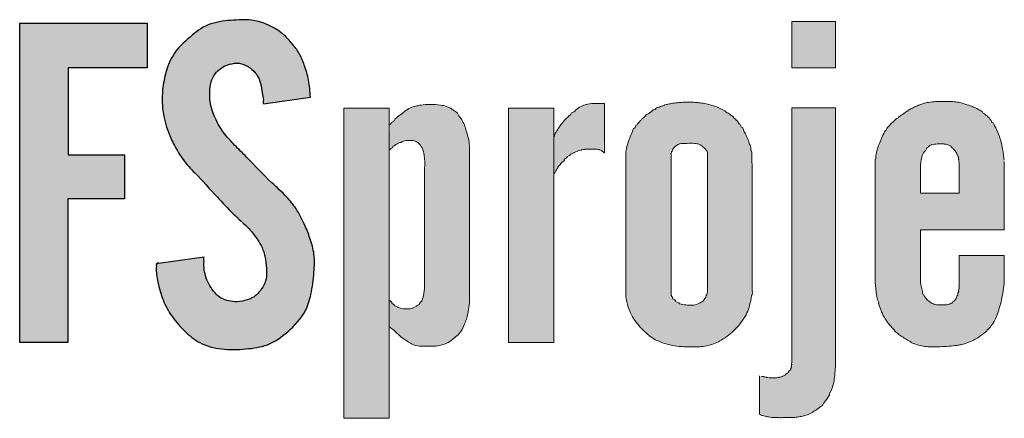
# Model space of a CAD drawing. Header units: centimetres. Extents: x 5703 to 19022, y -2164 to 612.
# Tile 7 of 48: x 6169 to 6237, y -600 to -573. Entities that reach past the tile are written whole.
import ezdxf

# ---------------------------------------------------------------- set-up
doc = ezdxf.new("R2010")
doc.units = ezdxf.units.CM
doc.header["$MEASUREMENT"] = 0

msp = doc.modelspace()

# ---------------------------------------------------------------- hatches: boundary and pattern name
at = {"linetype": 'Continuous', "lineweight": 25, "true_color": 0xdf0000}
for points in [[(6178.716, -589.453), (6178.721, -589.901), (6178.75, -590.187), (6178.809, -590.535), (6178.921, -591.051), (6179.024, -591.443), (6179.13, -591.771), (6179.235, -592.04), (6179.355, -592.303), (6179.489, -592.56), (6179.637, -592.809), (6179.798, -593.051), (6179.97, -593.285), (6180.189, -593.553), (6180.422, -593.811), (6180.667, -594.058), (6180.923, -594.296), (6181.146, -594.482), (6181.379, -594.655), (6181.573, -594.779), (6181.776, -594.89), (6181.986, -594.987), (6182.258, -595.088), (6182.538, -595.169), (6182.823, -595.232), (6183.169, -595.285), (6183.515, -595.316), (6183.919, -595.329), (6184.324, -595.321), (6184.846, -595.287), (6185.311, -595.238), (6185.656, -595.184), (6185.939, -595.122), (6186.215, -595.04), (6186.429, -594.958), (6186.637, -594.862), (6186.89, -594.723), (6187.134, -594.566), (6187.37, -594.394), (6187.645, -594.172), (6187.91, -593.939), (6188.122, -593.735), (6188.324, -593.524), (6188.512, -593.302), (6188.652, -593.118), (6188.78, -592.926), (6188.895, -592.727), (6188.997, -592.521), (6189.105, -592.253), (6189.196, -591.977), (6189.284, -591.639), (6189.366, -591.242), (6189.436, -590.785), (6189.493, -590.267), (6189.535, -589.688), (6189.543, -589.34), (6189.534, -589.051), (6189.505, -588.764), (6189.455, -588.48), (6189.386, -588.198), (6189.285, -587.865), (6189.131, -587.428), (6188.958, -586.999), (6188.768, -586.577), (6188.585, -586.215), (6188.413, -585.913), (6188.257, -585.669), (6188.09, -585.433), (6187.911, -585.205), (6187.722, -584.986), (6187.524, -584.776), (6187.234, -584.493), (6186.555, -583.864), (6186.142, -583.458), (6185.498, -582.794), (6184.855, -582.129), (6184.04, -581.308), (6183.762, -581.012), (6183.534, -580.75), (6183.355, -580.524), (6183.189, -580.288), (6183.036, -580.043), (6182.896, -579.789), (6182.744, -579.475), (6182.609, -579.151), (6182.515, -578.875), (6182.455, -578.651), (6182.412, -578.424), (6182.388, -578.194), (6182.383, -577.963), (6182.401, -577.557), (6182.426, -577.326), (6182.457, -577.156), (6182.502, -576.989), (6182.564, -576.826), (6182.642, -576.67), (6182.735, -576.522), (6182.843, -576.385), (6182.964, -576.259), (6183.098, -576.147), (6183.241, -576.048), (6183.393, -575.964), (6183.552, -575.894), (6183.718, -575.839), (6183.889, -575.797), (6184.063, -575.769), (6184.238, -575.757), (6184.412, -575.765), (6184.582, -575.796), (6184.745, -575.852), (6184.902, -575.928), (6185.052, -576.02), (6185.194, -576.124), (6185.328, -576.237), (6185.452, -576.36), (6185.562, -576.493), (6185.657, -576.638), (6185.736, -576.793), (6185.801, -576.955), (6185.852, -577.123), (6185.902, -577.349), (6185.993, -577.861), (6186.036, -578.088), (6186.054, -578.261), (6186.057, -578.547), (6189.272, -578.067), (6189.218, -577.456), (6189.167, -577.071), (6189.104, -576.744), (6189.021, -576.422), (6188.906, -576.049), (6188.753, -575.629), (6188.644, -575.373), (6188.544, -575.174), (6188.432, -574.984), (6188.273, -574.756), (6188.032, -574.449), (6187.78, -574.15), (6187.589, -573.948), (6187.427, -573.797), (6187.254, -573.658), (6187.072, -573.53), (6186.834, -573.384), (6186.54, -573.225), (6186.288, -573.108), (6186.029, -573.007), (6185.763, -572.923), (6185.491, -572.859), (6185.216, -572.816), (6184.938, -572.796), (6184.605, -572.796), (6183.883, -572.827), (6183.494, -572.859), (6183.16, -572.905), (6182.829, -572.971), (6182.56, -573.044), (6182.298, -573.136), (6182.096, -573.226), (6181.901, -573.33), (6181.667, -573.477), (6181.441, -573.64), (6181.179, -573.851), (6180.755, -574.22), (6180.51, -574.448), (6180.315, -574.646), (6180.168, -574.812), (6180.033, -574.987), (6179.909, -575.171), (6179.77, -575.412), (6179.647, -575.664), (6179.541, -575.923), (6179.432, -576.241), (6179.341, -576.563), (6179.258, -576.944), (6179.197, -577.328), (6179.156, -577.716), (6179.136, -578.106), (6179.14, -578.496), (6179.162, -578.829), (6179.204, -579.161), (6179.265, -579.489), (6179.345, -579.814), (6179.458, -580.187), (6179.59, -580.553), (6179.741, -580.912), (6179.908, -581.264), (6180.09, -581.609), (6180.259, -581.897), (6180.442, -582.176), (6180.606, -582.4), (6180.816, -582.659), (6181.074, -582.95), (6182.595, -584.573), (6183.498, -585.555), (6183.807, -585.875), (6184.087, -586.145), (6184.743, -586.748), (6184.979, -586.982), (6185.166, -587.188), (6185.342, -587.402), (6185.541, -587.67), (6185.729, -587.948), (6185.872, -588.186), (6185.97, -588.385), (6186.052, -588.592), (6186.117, -588.805), (6186.179, -589.078), (6186.232, -589.407), (6186.263, -589.739), (6186.275, -590.074), (6186.267, -590.299), (6186.248, -590.465), (6186.213, -590.627), (6186.158, -590.783), (6186.086, -590.933), (6186, -591.078), (6185.871, -591.263), (6185.765, -591.394), (6185.651, -591.517), (6185.527, -591.629), (6185.394, -591.728), (6185.251, -591.813), (6185.099, -591.883), (6184.941, -591.94), (6184.724, -591.999), (6184.504, -592.038), (6184.282, -592.058), (6184.06, -592.057), (6183.838, -592.035), (6183.62, -591.992), (6183.458, -591.946), (6183.301, -591.886), (6183.153, -591.81), (6183.061, -591.749), (6182.932, -591.643), (6182.814, -591.524), (6182.667, -591.355), (6182.531, -591.178), (6182.408, -590.994), (6182.296, -590.802), (6182.2, -590.601), (6182.14, -590.444), (6182.078, -590.228), (6182.024, -589.955), (6181.993, -589.692), (6181.986, -589.477), (6181.999, -589.24), (6182.009, -589.056)], [(6169.392, -594.846), (6172.688, -594.846), (6172.688, -585.031), (6176.559, -585.031), (6176.559, -582.031), (6172.716, -582.031), (6172.716, -576.087), (6178.102, -576.087), (6178.102, -573.03), (6169.392, -573.03)]]:
    msp.add_hatch(color=12, dxfattribs=at).paths.add_polyline_path(points)
at = {"linetype": 'Continuous', "lineweight": 20}
for points in [[(6225.158, -572.907), (6222.175, -572.907), (6222.175, -576.082), (6225.158, -576.082)], [(6194.651, -578.823), (6191.551, -578.823), (6191.551, -600.03), (6194.651, -600.03)], [(6194.716, -579.92), (6194.651, -581.708), (6194.851, -581.52), (6195.078, -581.334), (6195.171, -581.276), (6195.323, -581.211), (6195.613, -581.095), (6195.736, -581.064), (6195.919, -581.044), (6196.179, -581.04), (6196.324, -581.056), (6196.429, -581.086), (6196.53, -581.133), (6196.622, -581.194), (6196.705, -581.267), (6196.789, -581.364), (6196.859, -581.472), (6196.924, -581.604), (6196.979, -581.758), (6197.025, -581.954), (6197.063, -582.225), (6197.08, -582.516), (6197.076, -582.847), (6197.068, -582.976), (6197.065, -591.042), (6197.049, -591.327), (6197.017, -591.546), (6196.966, -591.746), (6196.9, -591.925), (6196.822, -592.082), (6196.76, -592.175), (6196.623, -592.306), (6196.515, -592.373), (6196.328, -592.459), (6196.135, -592.535), (6195.741, -592.55), (6195.599, -592.548), (6195.476, -592.524), (6195.31, -592.465), (6195.119, -592.381), (6195.026, -592.323), (6194.74, -592.027), (6194.651, -591.937), (6194.651, -593.738), (6194.76, -593.849), (6194.915, -593.976), (6195.053, -594.09), (6195.36, -594.382), (6195.516, -594.508), (6195.81, -594.711), (6196.149, -594.928), (6196.288, -595), (6196.413, -595.045), (6196.565, -595.076), (6196.768, -595.091), (6197.46, -595.095), (6197.75, -595.098), (6197.927, -595.081), (6198.145, -595.035), (6198.468, -594.939), (6198.634, -594.874), (6198.769, -594.799), (6198.915, -594.696), (6199.317, -594.371), (6199.428, -594.263), (6199.511, -594.16), (6199.595, -594.029), (6199.696, -593.828), (6199.869, -593.439), (6199.949, -593.207), (6200.023, -592.926), (6200.081, -592.619), (6200.141, -592.132), (6200.153, -592.021), (6200.143, -581.415), (6200.088, -581.021), (6200.03, -580.757), (6199.852, -580.156), (6199.767, -579.919), (6199.686, -579.749), (6199.599, -579.607), (6199.386, -579.322), (6199.266, -579.149), (6199.196, -579.073), (6199.113, -579.011), (6198.796, -578.808), (6198.664, -578.745), (6198.485, -578.686), (6198.28, -578.642), (6197.99, -578.606), (6197.636, -578.587), (6197.217, -578.587), (6196.946, -578.606), (6196.72, -578.644), (6196.27, -578.741), (6196.133, -578.791), (6195.986, -578.87), (6195.777, -579.012), (6195.325, -579.349), (6195.166, -579.485), (6195.02, -579.634), (6194.875, -579.784)], [(6205.917, -578.823), (6202.817, -578.823), (6202.817, -594.839), (6205.917, -594.839)], [(6205.941, -580.712), (6205.917, -583.357), (6206.046, -583.124), (6206.315, -582.695), (6206.395, -582.59), (6206.523, -582.454), (6206.792, -582.196), (6206.937, -582.078), (6207.069, -581.989), (6207.257, -581.888), (6207.512, -581.773), (6207.713, -581.703), (6207.882, -581.665), (6208.093, -581.641), (6208.439, -581.633), (6208.932, -581.646), (6209.036, -581.665), (6209.211, -581.761), (6209.313, -581.848), (6209.372, -578.517), (6209.032, -578.512), (6208.717, -578.504), (6208.48, -578.522), (6208.225, -578.563), (6208.012, -578.615), (6207.845, -578.675), (6207.687, -578.757), (6207.503, -578.876), (6207.298, -579.031), (6207.119, -579.188), (6206.706, -579.588), (6206.559, -579.748), (6206.413, -579.934), (6206.175, -580.277), (6206.053, -580.48)], [(6219.966, -599.734), (6220.063, -599.79), (6220.234, -599.856), (6220.393, -599.901), (6220.811, -599.965), (6221.344, -599.986), (6221.951, -599.985), (6222.227, -599.978), (6222.574, -599.943), (6222.883, -599.893), (6223.097, -599.84), (6223.271, -599.779), (6223.471, -599.685), (6223.695, -599.558), (6223.894, -599.425), (6224.054, -599.301), (6224.189, -599.177), (6224.338, -599.015), (6224.525, -598.785), (6224.64, -598.618), (6224.72, -598.474), (6224.832, -598.202), (6224.969, -597.841), (6225.035, -597.611), (6225.081, -597.376), (6225.111, -597.084), (6225.154, -596.571), (6225.158, -578.808), (6222.175, -578.808), (6222.172, -596.237), (6222.133, -596.57), (6222.106, -596.664), (6222.007, -596.81), (6221.865, -596.949), (6221.744, -597.049), (6221.629, -597.124), (6221.504, -597.184), (6221.354, -597.232), (6221.199, -597.26), (6221.023, -597.269), (6220.649, -597.27), (6220.512, -597.252), (6220.246, -597.181), (6220.11, -597.157), (6220.001, -597.123)]]:
    msp.add_hatch(color=152, dxfattribs=at).paths.add_polyline_path(points)
h = msp.add_hatch(color=152, dxfattribs=at)
h.paths.add_polyline_path([(6210.828, -591.505), (6210.859, -591.874), (6210.894, -592.098), (6210.943, -592.289), (6211.031, -592.528), (6211.218, -592.974), (6211.296, -593.124), (6211.404, -593.289), (6211.562, -593.491), (6211.858, -593.837), (6212.033, -594.021), (6212.241, -594.213), (6212.546, -594.468), (6212.685, -594.566), (6212.857, -594.663), (6213.117, -594.78), (6213.408, -594.891), (6213.707, -594.981), (6214.011, -595.05), (6214.347, -595.102), (6214.686, -595.131), (6215.196, -595.146), (6215.819, -595.142), (6216.074, -595.123), (6216.326, -595.084), (6216.602, -595.019), (6216.846, -594.941), (6217.054, -594.853), (6217.279, -594.733), (6217.57, -594.555), (6217.802, -594.393), (6218.002, -594.234), (6218.191, -594.063), (6218.389, -593.86), (6218.594, -593.625), (6218.768, -593.401), (6218.91, -593.189), (6219.037, -592.967), (6219.146, -592.736), (6219.235, -592.497), (6219.315, -592.225), (6219.388, -591.893), (6219.476, -591.362), (6219.473, -583.086), (6219.43, -581.764), (6219.404, -581.622), (6219.336, -581.405), (6219.167, -580.939), (6219.031, -580.639), (6218.852, -580.29), (6218.755, -580.132), (6218.464, -579.732), (6218.38, -579.641), (6218.065, -579.343), (6217.934, -579.243), (6217.573, -579.004), (6217.373, -578.896), (6217.109, -578.779), (6216.819, -578.672), (6216.502, -578.579), (6216.22, -578.517), (6215.833, -578.459), (6215.545, -578.433), (6215.03, -578.425), (6214.659, -578.435), (6214.227, -578.475), (6213.88, -578.526), (6213.619, -578.583), (6213.343, -578.669), (6213.074, -578.773), (6212.869, -578.871), (6212.727, -578.956), (6212.49, -579.121), (6212.264, -579.267), (6212.167, -579.343), (6211.964, -579.548), (6211.83, -579.676), (6211.554, -580.01), (6211.425, -580.197), (6211.298, -580.41), (6211.21, -580.595), (6210.96, -581.23), (6210.9, -581.427), (6210.861, -581.628), (6210.828, -581.937)])
h.paths.add_polyline_path([(6213.926, -591.602), (6213.927, -581.951), (6213.949, -581.838), (6213.984, -581.749), (6214.042, -581.65), (6214.135, -581.528), (6214.215, -581.446), (6214.306, -581.376), (6214.439, -581.3), (6214.529, -581.268), (6214.661, -581.249), (6215.273, -581.232), (6215.521, -581.237), (6215.692, -581.26), (6215.821, -581.296), (6215.925, -581.345), (6216.02, -581.409), (6216.181, -581.545), (6216.262, -581.626), (6216.383, -581.805), (6216.41, -581.921), (6216.407, -591.41), (6216.354, -591.589), (6216.265, -591.808), (6216.205, -591.916), (6216.077, -592.047), (6215.957, -592.12), (6215.772, -592.208), (6215.611, -592.264), (6215.475, -592.292), (6215.322, -592.301), (6214.995, -592.285), (6214.78, -592.257), (6214.615, -592.217), (6214.47, -592.163), (6214.334, -592.089), (6214.194, -591.99), (6214.039, -591.838), (6213.984, -591.746)], flags=0)
h = msp.add_hatch(color=152, dxfattribs=at)
h.paths.add_polyline_path([(6227.883, -582.31), (6227.885, -590.827), (6227.972, -591.579), (6228.025, -591.903), (6228.085, -592.148), (6228.167, -592.386), (6228.387, -592.924), (6228.481, -593.103), (6228.63, -593.337), (6228.807, -593.583), (6228.952, -593.758), (6229.127, -593.94), (6229.366, -594.165), (6229.54, -594.31), (6229.786, -594.488), (6230.248, -594.796), (6230.382, -594.865), (6230.667, -594.97), (6230.932, -595.052), (6231.155, -595.097), (6231.481, -595.136), (6231.783, -595.153), (6232.136, -595.148), (6232.867, -595.109), (6233.319, -595.064), (6233.669, -595.012), (6233.914, -594.954), (6234.178, -594.868), (6234.435, -594.762), (6234.683, -594.638), (6234.967, -594.472), (6235.177, -594.331), (6235.337, -594.207), (6235.467, -594.089), (6235.623, -593.924), (6235.818, -593.69), (6235.937, -593.527), (6236.028, -593.376), (6236.123, -593.17), (6236.302, -592.697), (6236.394, -592.409), (6236.48, -592.066), (6236.577, -591.571), (6236.653, -591.072), (6236.704, -590.646), (6236.704, -588.912), (6233.628, -588.912), (6233.625, -590.991), (6233.565, -591.407), (6233.524, -591.561), (6233.457, -591.729), (6233.384, -591.871), (6233.327, -591.953), (6233.242, -592.038), (6233.12, -592.142), (6233.035, -592.195), (6232.942, -592.232), (6232.825, -592.256), (6232.546, -592.283), (6232.206, -592.283), (6232.047, -592.263), (6231.892, -592.224), (6231.78, -592.179), (6231.696, -592.126), (6231.517, -591.998), (6231.398, -591.891), (6231.332, -591.816), (6231.22, -591.65), (6231.166, -591.543), (6231.112, -591.371), (6231.02, -591.023), (6230.986, -590.806), (6230.973, -590.687), (6230.973, -587.144), (6236.704, -587.144), (6236.702, -582.468), (6236.612, -581.789), (6236.531, -581.333), (6236.464, -581.063), (6236.365, -580.765), (6236.216, -580.384), (6236.112, -580.167), (6236.009, -579.992), (6235.716, -579.564), (6235.645, -579.479), (6235.549, -579.392), (6235.096, -579.01), (6234.974, -578.927), (6234.811, -578.839), (6234.572, -578.737), (6234.292, -578.643), (6233.69, -578.459), (6233.472, -578.414), (6233.215, -578.383), (6232.919, -578.372), (6232.29, -578.37), (6231.809, -578.399), (6231.516, -578.441), (6231.226, -578.503), (6231.014, -578.567), (6230.634, -578.715), (6230.384, -578.835), (6230.207, -578.936), (6229.553, -579.389), (6229.142, -579.734), (6228.968, -579.9), (6228.804, -580.077), (6228.654, -580.265), (6228.529, -580.449), (6228.411, -580.659), (6228.295, -580.911), (6228.107, -581.395), (6228.02, -581.658), (6227.95, -581.946)])
h.paths.add_polyline_path([(6233.628, -584.649), (6230.973, -584.649), (6230.976, -582.661), (6231.028, -582.339), (6231.078, -582.141), (6231.137, -581.988), (6231.196, -581.881), (6231.362, -581.649), (6231.466, -581.524), (6231.553, -581.439), (6231.708, -581.343), (6231.827, -581.315), (6232.111, -581.285), (6232.396, -581.277), (6232.64, -581.284), (6232.781, -581.306), (6232.898, -581.344), (6233.051, -581.443), (6233.184, -581.57), (6233.246, -581.65), (6233.353, -581.772), (6233.432, -581.892), (6233.498, -582.018), (6233.545, -582.153), (6233.628, -582.53)], flags=0)

# ---------------------------------------------------------------- linework, layer by layer
at = {"color": 152, "linetype": 'Continuous', "lineweight": 20}
for p, q in [((6197.068, -590.851), (6197.068, -582.976)), ((6202.817, -594.839), (6205.917, -594.839))]:
    msp.add_line(p, q, dxfattribs=at)
at = {"color": 12, "linetype": 'Continuous', "lineweight": 25, "true_color": 0xdf0000, "flags": 128}
msp.add_lwpolyline([(6169.392, -594.846), (6169.392, -573.03), (6178.102, -573.03), (6178.102, -576.087), (6172.716, -576.087), (6172.716, -582.031), (6176.559, -582.031), (6176.559, -585.031), (6172.688, -585.031), (6172.688, -594.846)], close=True, dxfattribs=at)
at = {"color": 152, "linetype": 'Continuous', "lineweight": 20, "flags": 128}
for points in [[(6222.175, -572.907), (6225.158, -572.907), (6225.158, -576.082), (6222.175, -576.082)], [(6191.551, -578.823), (6194.651, -578.823), (6194.651, -600.03), (6191.551, -600.03)], [(6202.817, -578.823), (6205.917, -578.823), (6205.917, -594.839), (6202.817, -594.839)]]:
    msp.add_lwpolyline(points, close=True, dxfattribs=at)
at = {"color": 12, "linetype": 'Continuous', "lineweight": 25, "true_color": 0xdf0000, "flags": 128}
for points in [[(6186.057, -578.547), (6189.262, -578.077)], [(6178.716, -589.453), (6182.005, -589.002)]]:
    msp.add_lwpolyline(points, dxfattribs=at)
at = {"color": 152, "linetype": 'Continuous', "lineweight": 20, "flags": 128}
for points in [[(6209.372, -578.517), (6209.372, -581.906)], [(6222.175, -596.218), (6222.175, -578.808), (6225.158, -578.808), (6225.158, -596.534)], [(6200.145, -581.436), (6200.153, -592.021)], [(6210.826, -581.958), (6210.826, -591.476)], [(6213.926, -582.104), (6213.926, -591.602)], [(6216.41, -591.395), (6216.41, -581.921)], [(6227.883, -582.31), (6227.883, -590.802)], [(6230.973, -587.144), (6236.704, -587.144), (6236.704, -582.486)], [(6230.973, -584.649), (6233.628, -584.649), (6233.628, -582.53)], [(6230.973, -584.649), (6230.973, -582.681)], [(6219.476, -591.362), (6219.476, -583.148)], [(6230.973, -590.687), (6230.973, -587.144)], [(6236.704, -590.646), (6236.704, -588.912), (6233.628, -588.912), (6233.628, -590.971)], [(6219.966, -599.734), (6219.966, -597.118)]]:
    msp.add_lwpolyline(points, dxfattribs=at)
at = {"color": 12, "linetype": 'Continuous', "lineweight": 25, "true_color": 0xdf0000}
for points, knots in [([(6189.272, -578.067), (6189.242, -577.68), (6189.212, -577.293), (6189.139, -576.915), (6189.072, -576.564), (6188.968, -576.22), (6188.848, -575.881), (6188.747, -575.601), (6188.636, -575.323), (6188.485, -575.069), (6188.355, -574.851), (6188.196, -574.651), (6188.034, -574.452), (6187.844, -574.219), (6187.648, -573.988), (6187.422, -573.793), (6187.233, -573.63), (6187.023, -573.491), (6186.806, -573.367), (6186.577, -573.237), (6186.341, -573.122), (6186.094, -573.031), (6185.77, -572.91), (6185.429, -572.829), (6185.085, -572.803), (6184.856, -572.786), (6184.625, -572.795), (6184.395, -572.803), (6184.138, -572.813), (6183.882, -572.823), (6183.624, -572.846), (6183.102, -572.894), (6182.572, -572.996), (6182.105, -573.221), (6181.661, -573.436), (6181.274, -573.763), (6180.897, -574.095), (6180.598, -574.358), (6180.305, -574.625), (6180.069, -574.938), (6179.791, -575.307), (6179.592, -575.741), (6179.449, -576.187), (6179.32, -576.586), (6179.237, -576.995), (6179.187, -577.409), (6179.121, -577.951), (6179.114, -578.502), (6179.187, -579.043), (6179.253, -579.532), (6179.385, -580.012), (6179.56, -580.473), (6179.678, -580.785), (6179.815, -581.089), (6179.969, -581.385), (6180.144, -581.721), (6180.34, -582.046), (6180.566, -582.348), (6180.809, -582.672), (6181.088, -582.968), (6181.367, -583.263), (6181.883, -583.811), (6182.399, -584.356), (6182.906, -584.91), (6183.259, -585.297), (6183.607, -585.688), (6183.985, -586.049), (6184.349, -586.397), (6184.74, -586.717), (6185.077, -587.088), (6185.284, -587.316), (6185.471, -587.563), (6185.644, -587.819), (6185.763, -587.995), (6185.875, -588.174), (6185.962, -588.365), (6186.076, -588.618), (6186.147, -588.891), (6186.195, -589.166), (6186.243, -589.438), (6186.268, -589.711), (6186.274, -589.989), (6186.278, -590.212), (6186.269, -590.439), (6186.206, -590.649), (6186.148, -590.842), (6186.044, -591.022), (6185.924, -591.19), (6185.78, -591.393), (6185.613, -591.58), (6185.411, -591.717), (6185.224, -591.844), (6185.007, -591.929), (6184.785, -591.985), (6184.557, -592.041), (6184.323, -592.068), (6184.09, -592.059), (6183.908, -592.051), (6183.726, -592.023), (6183.549, -591.973), (6183.399, -591.931), (6183.252, -591.874), (6183.122, -591.791), (6182.98, -591.7), (6182.859, -591.578), (6182.747, -591.45), (6182.615, -591.299), (6182.497, -591.14), (6182.394, -590.972), (6182.29, -590.804), (6182.201, -590.626), (6182.138, -590.437), (6182.075, -590.252), (6182.037, -590.057), (6182.012, -589.873), (6181.987, -589.685), (6181.977, -589.511), (6181.994, -589.292), (6182.002, -589.193), (6181.922, -589.002), (6182.005, -589.002)], [0, 0, 0, 0, 1, 1, 1, 2, 2, 2, 3, 3, 3, 4, 4, 4, 5, 5, 5, 6, 6, 6, 7, 7, 7, 8, 8, 8, 9, 9, 9, 10, 10, 10, 11, 11, 11, 12, 12, 12, 13, 13, 13, 14, 14, 14, 15, 15, 15, 16, 16, 16, 17, 17, 17, 18, 18, 18, 19, 19, 19, 20, 20, 20, 21, 21, 21, 22, 22, 22, 23, 23, 23, 24, 24, 24, 25, 25, 25, 26, 26, 26, 27, 27, 27, 28, 28, 28, 29, 29, 29, 30, 30, 30, 31, 31, 31, 32, 32, 32, 33, 33, 33, 34, 34, 34, 35, 35, 35, 36, 36, 36, 37, 37, 37, 38, 38, 38, 39, 39, 39, 40, 40, 40, 40]), ([(6178.852, -589.387), (6178.858, -589.387), (6178.676, -589.58), (6178.715, -589.58), (6178.767, -589.58), (6178.714, -589.678), (6178.714, -589.724), (6178.715, -590.045), (6178.776, -590.386), (6178.846, -590.719), (6178.934, -591.137), (6179.037, -591.542), (6179.19, -591.931), (6179.352, -592.341), (6179.571, -592.734), (6179.829, -593.095), (6180.08, -593.448), (6180.368, -593.77), (6180.681, -594.072), (6180.989, -594.37), (6181.321, -594.647), (6181.696, -594.848), (6182.151, -595.093), (6182.669, -595.226), (6183.186, -595.287), (6183.741, -595.352), (6184.294, -595.334), (6184.852, -595.287), (6185.358, -595.244), (6185.867, -595.176), (6186.332, -594.997), (6186.837, -594.803), (6187.29, -594.478), (6187.712, -594.115), (6188.197, -593.696), (6188.641, -593.227), (6188.926, -592.67), (6189.101, -592.325), (6189.216, -591.947), (6189.301, -591.566), (6189.412, -591.067), (6189.471, -590.564), (6189.511, -590.055), (6189.543, -589.638), (6189.563, -589.218), (6189.511, -588.807), (6189.464, -588.436), (6189.358, -588.072), (6189.235, -587.717), (6189.125, -587.397), (6189, -587.084), (6188.861, -586.777), (6188.696, -586.412), (6188.511, -586.055), (6188.291, -585.72), (6188.098, -585.426), (6187.878, -585.15), (6187.638, -584.894), (6187.32, -584.555), (6186.967, -584.252), (6186.629, -583.934), (6186.032, -583.372), (6185.481, -582.765), (6184.907, -582.181), (6184.635, -581.905), (6184.359, -581.635), (6184.088, -581.357), (6183.822, -581.083), (6183.561, -580.803), (6183.335, -580.497), (6183.084, -580.157), (6182.877, -579.785), (6182.708, -579.393), (6182.546, -579.019), (6182.418, -578.625), (6182.39, -578.223), (6182.379, -578.067), (6182.383, -577.91), (6182.39, -577.752), (6182.401, -577.512), (6182.42, -577.272), (6182.486, -577.042), (6182.543, -576.845), (6182.635, -576.656), (6182.758, -576.49), (6182.882, -576.323), (6183.038, -576.179), (6183.213, -576.066), (6183.425, -575.929), (6183.665, -575.839), (6183.916, -575.792), (6184.131, -575.751), (6184.354, -575.741), (6184.562, -575.792), (6184.771, -575.842), (6184.964, -575.953), (6185.14, -576.083), (6185.315, -576.213), (6185.474, -576.362), (6185.595, -576.539), (6185.721, -576.723), (6185.806, -576.938), (6185.861, -577.157), (6185.912, -577.361), (6185.936, -577.57), (6185.976, -577.775), (6186.008, -577.941), (6186.049, -578.105), (6186.055, -578.278), (6186.057, -578.355), (6185.986, -578.505), (6186.056, -578.505)], [0, 0, 0, 0, 1, 1, 1, 2, 2, 2, 3, 3, 3, 4, 4, 4, 5, 5, 5, 6, 6, 6, 7, 7, 7, 8, 8, 8, 9, 9, 9, 10, 10, 10, 11, 11, 11, 12, 12, 12, 13, 13, 13, 14, 14, 14, 15, 15, 15, 16, 16, 16, 17, 17, 17, 18, 18, 18, 19, 19, 19, 20, 20, 20, 21, 21, 21, 22, 22, 22, 23, 23, 23, 24, 24, 24, 25, 25, 25, 26, 26, 26, 27, 27, 27, 28, 28, 28, 29, 29, 29, 30, 30, 30, 31, 31, 31, 32, 32, 32, 33, 33, 33, 34, 34, 34, 35, 35, 35, 36, 36, 36, 37, 37, 37, 37])]:
    msp.add_open_spline(points, degree=3, knots=knots, dxfattribs=at)
at = {"color": 152, "linetype": 'Continuous', "lineweight": 20}
for points, knots in [([(6195.136, -579.513), (6195.249, -579.402), (6195.378, -579.306), (6195.506, -579.211), (6195.603, -579.138), (6195.701, -579.066), (6195.801, -578.995), (6195.929, -578.903), (6196.062, -578.812), (6196.209, -578.76), (6196.313, -578.724), (6196.424, -578.706), (6196.534, -578.684), (6196.634, -578.664), (6196.732, -578.64), (6196.832, -578.623), (6197.037, -578.588), (6197.247, -578.584), (6197.457, -578.585), (6197.694, -578.586), (6197.93, -578.594), (6198.164, -578.625), (6198.3, -578.643), (6198.435, -578.668), (6198.566, -578.71), (6198.647, -578.736), (6198.715, -578.81), (6198.8, -578.81), (6198.882, -578.81), (6198.925, -578.945), (6199.008, -578.945), (6199.079, -578.945), (6199.114, -579.064), (6199.184, -579.064), (6199.307, -579.064), (6199.34, -579.256), (6199.412, -579.359), (6199.48, -579.455), (6199.557, -579.543), (6199.621, -579.639), (6199.691, -579.745), (6199.745, -579.861), (6199.791, -579.979), (6199.842, -580.112), (6199.881, -580.249), (6199.922, -580.385), (6199.974, -580.558), (6200.029, -580.732), (6200.066, -580.909), (6200.101, -581.069), (6200.121, -581.233), (6200.141, -581.397)], [0, 0, 0, 0, 1, 1, 1, 2, 2, 2, 3, 3, 3, 4, 4, 4, 5, 5, 5, 6, 6, 6, 7, 7, 7, 8, 8, 8, 9, 9, 9, 10, 10, 10, 11, 11, 11, 12, 12, 12, 13, 13, 13, 14, 14, 14, 15, 15, 15, 16, 16, 16, 17, 17, 17, 17]), ([(6206.955, -579.345), (6207.065, -579.345), (6207.085, -579.119), (6207.195, -579.119), (6207.315, -579.119), (6207.38, -578.964), (6207.478, -578.893), (6207.601, -578.805), (6207.73, -578.723), (6207.868, -578.666), (6207.983, -578.618), (6208.105, -578.587), (6208.229, -578.562), (6208.396, -578.529), (6208.565, -578.507), (6208.733, -578.504), (6208.9, -578.501), (6209.067, -578.518), (6209.239, -578.517), (6209.283, -578.517), (6209.328, -578.517), (6209.372, -578.517)], [0, 0, 0, 0, 1, 1, 1, 2, 2, 2, 3, 3, 3, 4, 4, 4, 5, 5, 5, 6, 6, 6, 7, 7, 7, 7]), ([(6210.826, -581.958), (6210.84, -581.788), (6210.855, -581.618), (6210.893, -581.454), (6210.94, -581.258), (6211.021, -581.071), (6211.095, -580.882), (6211.148, -580.748), (6211.198, -580.612), (6211.261, -580.483), (6211.31, -580.383), (6211.316, -580.192), (6211.428, -580.192), (6211.509, -580.192), (6211.487, -579.992), (6211.569, -579.992), (6211.64, -579.992), (6211.633, -579.825), (6211.705, -579.825), (6211.78, -579.825), (6211.776, -579.654), (6211.851, -579.654), (6211.919, -579.654), (6211.932, -579.513), (6212, -579.513), (6212.076, -579.513), (6212.103, -579.402), (6212.158, -579.351), (6212.275, -579.244), (6212.42, -579.17), (6212.552, -579.08), (6212.62, -579.034), (6212.671, -578.939), (6212.753, -578.939), (6212.856, -578.939), (6212.923, -578.794), (6213.026, -578.794)], [0, 0, 0, 0, 1, 1, 1, 2, 2, 2, 3, 3, 3, 4, 4, 4, 5, 5, 5, 6, 6, 6, 7, 7, 7, 8, 8, 8, 9, 9, 9, 10, 10, 10, 11, 11, 11, 12, 12, 12, 12]), ([(6213.026, -578.794), (6213.133, -578.746), (6213.241, -578.704), (6213.351, -578.666), (6213.454, -578.63), (6213.558, -578.598), (6213.663, -578.572), (6213.752, -578.55), (6213.842, -578.532), (6213.932, -578.516), (6214.073, -578.493), (6214.214, -578.475), (6214.355, -578.461), (6214.49, -578.447), (6214.624, -578.436), (6214.759, -578.43), (6214.91, -578.424), (6215.061, -578.425), (6215.212, -578.426), (6215.334, -578.427), (6215.457, -578.427), (6215.579, -578.435), (6215.689, -578.441), (6215.799, -578.454), (6215.908, -578.469), (6216.047, -578.487), (6216.186, -578.508), (6216.323, -578.537), (6216.441, -578.562), (6216.558, -578.592), (6216.673, -578.627), (6216.866, -578.684), (6217.056, -578.753), (6217.241, -578.834), (6217.362, -578.888), (6217.481, -578.947), (6217.594, -579.017), (6217.666, -579.061), (6217.722, -579.158), (6217.807, -579.158), (6217.912, -579.158), (6217.957, -579.34), (6218.061, -579.34), (6218.154, -579.34), (6218.171, -579.533), (6218.264, -579.533), (6218.346, -579.533), (6218.358, -579.703), (6218.439, -579.703), (6218.528, -579.703), (6218.509, -579.918), (6218.599, -579.918), (6218.699, -579.918), (6218.674, -580.16), (6218.774, -580.16), (6218.863, -580.16), (6218.866, -580.314), (6218.908, -580.394), (6218.962, -580.498), (6219.015, -580.603), (6219.065, -580.709), (6219.114, -580.812), (6219.16, -580.916), (6219.2, -581.022), (6219.223, -581.086), (6219.245, -581.151), (6219.267, -581.215), (6219.302, -581.315), (6219.341, -581.414), (6219.374, -581.515), (6219.4, -581.6), (6219.343, -581.774), (6219.431, -581.774), (6219.472, -581.774), (6219.435, -581.855), (6219.436, -581.896), (6219.444, -582.313), (6219.458, -582.731), (6219.476, -583.148)], [0, 0, 0, 0, 1, 1, 1, 2, 2, 2, 3, 3, 3, 4, 4, 4, 5, 5, 5, 6, 6, 6, 7, 7, 7, 8, 8, 8, 9, 9, 9, 10, 10, 10, 11, 11, 11, 12, 12, 12, 13, 13, 13, 14, 14, 14, 15, 15, 15, 16, 16, 16, 17, 17, 17, 18, 18, 18, 19, 19, 19, 20, 20, 20, 21, 21, 21, 22, 22, 22, 23, 23, 23, 24, 24, 24, 25, 25, 25, 26, 26, 26, 26]), ([(6228.775, -580.111), (6228.904, -579.958), (6229.047, -579.816), (6229.198, -579.685), (6229.265, -579.627), (6229.312, -579.515), (6229.4, -579.515), (6229.47, -579.515), (6229.491, -579.382), (6229.561, -579.382), (6229.633, -579.382), (6229.666, -579.259), (6229.739, -579.259), (6229.797, -579.259), (6229.825, -579.159), (6229.884, -579.159), (6229.948, -579.159), (6229.978, -579.052), (6230.041, -579.052), (6230.108, -579.052), (6230.139, -578.937), (6230.205, -578.937), (6230.272, -578.937), (6230.312, -578.838), (6230.379, -578.838), (6230.462, -578.838), (6230.527, -578.762), (6230.603, -578.729), (6230.707, -578.682), (6230.814, -578.642), (6230.921, -578.601), (6230.968, -578.584), (6231.014, -578.566), (6231.062, -578.55), (6231.182, -578.51), (6231.307, -578.481), (6231.433, -578.457), (6231.581, -578.428), (6231.73, -578.405), (6231.88, -578.393), (6231.956, -578.387), (6232.033, -578.379), (6232.109, -578.379), (6232.173, -578.379), (6232.237, -578.372), (6232.301, -578.37), (6232.448, -578.365), (6232.596, -578.37), (6232.743, -578.371), (6232.857, -578.372), (6232.972, -578.371), (6233.086, -578.375), (6233.22, -578.381), (6233.353, -578.393), (6233.485, -578.416), (6233.543, -578.425), (6233.6, -578.437), (6233.656, -578.451), (6233.795, -578.485), (6233.929, -578.532), (6234.066, -578.574), (6234.2, -578.617), (6234.336, -578.654), (6234.47, -578.7)], [0, 0, 0, 0, 1, 1, 1, 2, 2, 2, 3, 3, 3, 4, 4, 4, 5, 5, 5, 6, 6, 6, 7, 7, 7, 8, 8, 8, 9, 9, 9, 10, 10, 10, 11, 11, 11, 12, 12, 12, 13, 13, 13, 14, 14, 14, 15, 15, 15, 16, 16, 16, 17, 17, 17, 18, 18, 18, 19, 19, 19, 20, 20, 20, 21, 21, 21, 21]), ([(6234.741, -578.807), (6234.844, -578.853), (6234.925, -578.968), (6235.038, -578.968), (6235.088, -578.968), (6235.108, -579.059), (6235.158, -579.059), (6235.224, -579.059), (6235.243, -579.19), (6235.31, -579.19), (6235.385, -579.19), (6235.406, -579.336), (6235.481, -579.336), (6235.554, -579.336), (6235.573, -579.48), (6235.646, -579.48), (6235.71, -579.48), (6235.7, -579.632), (6235.765, -579.632), (6235.836, -579.632), (6235.812, -579.809), (6235.883, -579.809), (6235.973, -579.809), (6235.987, -579.956), (6236.035, -580.032), (6236.157, -580.227), (6236.244, -580.442), (6236.325, -580.658), (6236.38, -580.803), (6236.433, -580.948), (6236.474, -581.096), (6236.524, -581.275), (6236.557, -581.458), (6236.588, -581.642), (6236.607, -581.754), (6236.624, -581.866), (6236.64, -581.978), (6236.659, -582.116), (6236.673, -582.254), (6236.692, -582.392)], [0, 0, 0, 0, 1, 1, 1, 2, 2, 2, 3, 3, 3, 4, 4, 4, 5, 5, 5, 6, 6, 6, 7, 7, 7, 8, 8, 8, 9, 9, 9, 10, 10, 10, 11, 11, 11, 12, 12, 12, 13, 13, 13, 13]), ([(6194.651, -579.972), (6194.752, -579.972), (6194.782, -579.776), (6194.883, -579.776), (6195.005, -579.776), (6195.014, -579.513), (6195.136, -579.513)], [0, 0, 0, 0, 1, 1, 1, 2, 2, 2, 2]), ([(6206.043, -580.497), (6206.11, -580.371), (6206.19, -580.252), (6206.272, -580.134), (6206.365, -579.998), (6206.461, -579.862), (6206.568, -579.737), (6206.688, -579.598), (6206.823, -579.473), (6206.955, -579.345)], [0, 0, 0, 0, 1, 1, 1, 2, 2, 2, 3, 3, 3, 3]), ([(6227.883, -582.31), (6227.962, -582.31), (6227.909, -582.155), (6227.924, -582.077), (6227.952, -581.929), (6227.983, -581.781), (6228.026, -581.637), (6228.066, -581.502), (6228.116, -581.37), (6228.166, -581.239), (6228.223, -581.088), (6228.28, -580.938), (6228.347, -580.791), (6228.417, -580.639), (6228.497, -580.492), (6228.591, -580.353)], [0, 0, 0, 0, 1, 1, 1, 2, 2, 2, 3, 3, 3, 4, 4, 4, 5, 5, 5, 5]), ([(6194.651, -581.708), (6194.723, -581.708), (6194.735, -581.559), (6194.807, -581.559), (6194.884, -581.559), (6194.905, -581.41), (6194.982, -581.41), (6195.049, -581.41), (6195.077, -581.291), (6195.144, -581.291), (6195.237, -581.291), (6195.309, -581.18), (6195.404, -581.18), (6195.483, -581.18), (6195.548, -581.115), (6195.623, -581.091), (6195.75, -581.051), (6195.887, -581.043), (6196.023, -581.04), (6196.139, -581.037), (6196.255, -581.037), (6196.365, -581.066), (6196.455, -581.09), (6196.542, -581.133), (6196.617, -581.19), (6196.742, -581.284), (6196.836, -581.414), (6196.902, -581.554), (6196.976, -581.712), (6197.016, -581.881), (6197.041, -582.053), (6197.087, -582.357), (6197.09, -582.665), (6197.068, -582.976)], [0, 0, 0, 0, 1, 1, 1, 2, 2, 2, 3, 3, 3, 4, 4, 4, 5, 5, 5, 6, 6, 6, 7, 7, 7, 8, 8, 8, 9, 9, 9, 10, 10, 10, 11, 11, 11, 11]), ([(6213.926, -582.104), (6213.985, -582.104), (6213.871, -581.928), (6213.93, -581.928), (6213.97, -581.928), (6213.918, -581.812), (6213.958, -581.812), (6214.038, -581.812), (6213.995, -581.602), (6214.076, -581.602), (6214.123, -581.602), (6214.119, -581.494), (6214.165, -581.494), (6214.219, -581.494), (6214.233, -581.389), (6214.287, -581.389), (6214.327, -581.389), (6214.349, -581.326), (6214.389, -581.326), (6214.429, -581.326), (6214.458, -581.277), (6214.498, -581.277), (6214.537, -581.277), (6214.574, -581.253), (6214.614, -581.253), (6214.656, -581.253), (6214.699, -581.246), (6214.741, -581.245), (6214.837, -581.241), (6214.932, -581.24), (6215.028, -581.238), (6215.191, -581.234), (6215.353, -581.225), (6215.515, -581.237), (6215.581, -581.241), (6215.646, -581.264), (6215.712, -581.264), (6215.784, -581.264), (6215.842, -581.338), (6215.914, -581.338), (6215.972, -581.338), (6215.999, -581.439), (6216.058, -581.439), (6216.112, -581.439), (6216.127, -581.545), (6216.181, -581.545), (6216.221, -581.545), (6216.226, -581.631), (6216.266, -581.631), (6216.309, -581.631), (6216.3, -581.736), (6216.343, -581.736), (6216.381, -581.736), (6216.39, -581.795), (6216.41, -581.921)], [0, 0, 0, 0, 1, 1, 1, 2, 2, 2, 3, 3, 3, 4, 4, 4, 5, 5, 5, 6, 6, 6, 7, 7, 7, 8, 8, 8, 9, 9, 9, 10, 10, 10, 11, 11, 11, 12, 12, 12, 13, 13, 13, 14, 14, 14, 15, 15, 15, 16, 16, 16, 17, 17, 17, 18, 18, 18, 18]), ([(6230.973, -582.681), (6230.992, -582.546), (6231.01, -582.411), (6231.041, -582.277), (6231.072, -582.143), (6231.115, -582.011), (6231.186, -581.896), (6231.211, -581.856), (6231.219, -581.781), (6231.266, -581.781), (6231.374, -581.781), (6231.357, -581.526), (6231.464, -581.526), (6231.515, -581.526), (6231.523, -581.422), (6231.574, -581.422), (6231.606, -581.422), (6231.621, -581.366), (6231.654, -581.366), (6231.686, -581.366), (6231.712, -581.332), (6231.745, -581.332), (6231.806, -581.332), (6231.864, -581.302), (6231.926, -581.302), (6232, -581.302), (6232.072, -581.282), (6232.146, -581.282), (6232.235, -581.282), (6232.325, -581.277), (6232.414, -581.277), (6232.497, -581.277), (6232.58, -581.287), (6232.663, -581.287), (6232.749, -581.287), (6232.826, -581.351), (6232.913, -581.351), (6232.954, -581.351), (6232.977, -581.415), (6233.018, -581.415), (6233.047, -581.415), (6233.145, -581.587), (6233.199, -581.587), (6233.231, -581.587), (6233.225, -581.665), (6233.257, -581.665), (6233.299, -581.665), (6233.3, -581.759), (6233.342, -581.759), (6233.381, -581.759), (6233.37, -581.853), (6233.408, -581.853), (6233.476, -581.853), (6233.436, -582.031), (6233.503, -582.031), (6233.545, -582.031), (6233.502, -582.148), (6233.543, -582.148), (6233.608, -582.148), (6233.523, -582.338), (6233.588, -582.338), (6233.635, -582.338), (6233.57, -582.477), (6233.617, -582.477)], [0, 0, 0, 0, 1, 1, 1, 2, 2, 2, 3, 3, 3, 4, 4, 4, 5, 5, 5, 6, 6, 6, 7, 7, 7, 8, 8, 8, 9, 9, 9, 10, 10, 10, 11, 11, 11, 12, 12, 12, 13, 13, 13, 14, 14, 14, 15, 15, 15, 16, 16, 16, 17, 17, 17, 18, 18, 18, 19, 19, 19, 20, 20, 20, 21, 21, 21, 21]), ([(6209.372, -581.906), (6209.409, -581.906), (6209.255, -581.828), (6209.291, -581.828), (6209.332, -581.828), (6209.159, -581.751), (6209.199, -581.751), (6209.264, -581.751), (6208.961, -581.662), (6209.026, -581.662), (6209.086, -581.662), (6208.785, -581.641), (6208.846, -581.641), (6208.931, -581.641), (6208.676, -581.636), (6208.591, -581.635), (6208.49, -581.633), (6208.389, -581.632), (6208.287, -581.634), (6208.204, -581.635), (6207.954, -581.645), (6208.038, -581.645), (6208.121, -581.645), (6207.707, -581.683), (6207.791, -581.683), (6207.878, -581.683), (6207.453, -581.762), (6207.541, -581.762), (6207.633, -581.762), (6207.195, -581.873), (6207.288, -581.873), (6207.379, -581.873), (6206.956, -582.002), (6207.047, -582.002), (6207.141, -582.002), (6206.727, -582.171), (6206.821, -582.171), (6206.919, -582.171), (6206.508, -582.372), (6206.606, -582.372), (6206.727, -582.372), (6206.433, -582.54), (6206.359, -582.635)], [0, 0, 0, 0, 1, 1, 1, 2, 2, 2, 3, 3, 3, 4, 4, 4, 5, 5, 5, 6, 6, 6, 7, 7, 7, 8, 8, 8, 9, 9, 9, 10, 10, 10, 11, 11, 11, 12, 12, 12, 13, 13, 13, 14, 14, 14, 14]), ([(6206.194, -582.884), (6206.13, -582.988), (6206.063, -583.091), (6206.003, -583.197), (6205.973, -583.25), (6205.857, -583.357), (6205.917, -583.357)], [0, 0, 0, 0, 1, 1, 1, 2, 2, 2, 2]), ([(6197.068, -590.851), (6197.066, -591.071), (6197.062, -591.291), (6197.024, -591.506), (6196.995, -591.67), (6196.946, -591.831), (6196.874, -591.983)], [0, 0, 0, 0, 1, 1, 1, 2, 2, 2, 2]), ([(6228.096, -592.183), (6228.194, -592.183), (6228.043, -591.993), (6228.023, -591.897), (6228.008, -591.822), (6227.996, -591.747), (6227.985, -591.671), (6227.963, -591.522), (6227.945, -591.372), (6227.928, -591.222), (6227.912, -591.082), (6227.897, -590.942), (6227.883, -590.802)], [0, 0, 0, 0, 1, 1, 1, 2, 2, 2, 3, 3, 3, 4, 4, 4, 4]), ([(6236.704, -590.646), (6236.679, -590.862), (6236.654, -591.077), (6236.622, -591.292), (6236.591, -591.503), (6236.554, -591.713), (6236.511, -591.922), (6236.47, -592.121), (6236.424, -592.319), (6236.364, -592.513), (6236.311, -592.681), (6236.249, -592.847), (6236.185, -593.012), (6236.131, -593.153), (6236.076, -593.293), (6236.002, -593.423), (6235.927, -593.555), (6235.832, -593.676), (6235.733, -593.794), (6235.625, -593.925), (6235.512, -594.051), (6235.387, -594.164), (6235.234, -594.3), (6235.063, -594.415), (6234.887, -594.521), (6234.764, -594.595), (6234.639, -594.665), (6234.511, -594.727), (6234.365, -594.798), (6234.213, -594.859), (6234.059, -594.91), (6233.948, -594.946), (6233.835, -594.978), (6233.721, -595.002), (6233.634, -595.02), (6233.546, -595.034), (6233.458, -595.046), (6233.287, -595.07), (6233.114, -595.089), (6232.942, -595.103), (6232.731, -595.12), (6232.52, -595.13), (6232.309, -595.141), (6232.13, -595.149), (6231.952, -595.158), (6231.773, -595.153), (6231.643, -595.15), (6231.512, -595.14), (6231.381, -595.126), (6231.237, -595.111), (6231.093, -595.091), (6230.953, -595.057), (6230.82, -595.024), (6230.692, -594.979), (6230.562, -594.933), (6230.482, -594.905), (6230.242, -594.839), (6230.326, -594.839), (6230.416, -594.839), (6230.17, -594.746), (6230.095, -594.696), (6229.993, -594.627), (6229.891, -594.56), (6229.789, -594.49), (6229.69, -594.423), (6229.379, -594.277), (6229.499, -594.277)], [0, 0, 0, 0, 1, 1, 1, 2, 2, 2, 3, 3, 3, 4, 4, 4, 5, 5, 5, 6, 6, 6, 7, 7, 7, 8, 8, 8, 9, 9, 9, 10, 10, 10, 11, 11, 11, 12, 12, 12, 13, 13, 13, 14, 14, 14, 15, 15, 15, 16, 16, 16, 17, 17, 17, 18, 18, 18, 19, 19, 19, 20, 20, 20, 21, 21, 21, 22, 22, 22, 22]), ([(6230.973, -590.687), (6230.983, -590.788), (6230.994, -590.889), (6231.013, -590.989), (6231.037, -591.112), (6231.074, -591.233), (6231.108, -591.355), (6231.128, -591.429), (6231.102, -591.572), (6231.178, -591.572), (6231.214, -591.572), (6231.194, -591.666), (6231.229, -591.666), (6231.27, -591.666), (6231.256, -591.766), (6231.297, -591.766), (6231.331, -591.766), (6231.324, -591.848), (6231.357, -591.848), (6231.406, -591.848), (6231.413, -591.951), (6231.462, -591.951), (6231.507, -591.951), (6231.522, -592.035), (6231.567, -592.035), (6231.599, -592.035), (6231.615, -592.089), (6231.647, -592.089), (6231.683, -592.089), (6231.699, -592.153), (6231.735, -592.153), (6231.794, -592.153), (6231.837, -592.226), (6231.896, -592.226), (6231.955, -592.226), (6232.008, -592.267), (6232.066, -592.267), (6232.113, -592.267), (6232.159, -592.283), (6232.206, -592.283), (6232.269, -592.283), (6232.332, -592.285), (6232.395, -592.285), (6232.454, -592.285), (6232.513, -592.282), (6232.572, -592.282), (6232.628, -592.282), (6232.684, -592.265), (6232.741, -592.265), (6232.814, -592.265), (6232.884, -592.228), (6232.956, -592.228), (6233.013, -592.228), (6233.051, -592.151), (6233.108, -592.151), (6233.163, -592.151), (6233.18, -592.044), (6233.236, -592.044), (6233.283, -592.044), (6233.288, -591.942), (6233.336, -591.942), (6233.377, -591.942), (6233.361, -591.837), (6233.403, -591.837), (6233.476, -591.837), (6233.423, -591.639), (6233.496, -591.639), (6233.575, -591.639), (6233.485, -591.412), (6233.564, -591.412), (6233.633, -591.412), (6233.526, -591.207), (6233.595, -591.207), (6233.675, -591.207), (6233.548, -590.971), (6233.628, -590.971)], [0, 0, 0, 0, 1, 1, 1, 2, 2, 2, 3, 3, 3, 4, 4, 4, 5, 5, 5, 6, 6, 6, 7, 7, 7, 8, 8, 8, 9, 9, 9, 10, 10, 10, 11, 11, 11, 12, 12, 12, 13, 13, 13, 14, 14, 14, 15, 15, 15, 16, 16, 16, 17, 17, 17, 18, 18, 18, 19, 19, 19, 20, 20, 20, 21, 21, 21, 22, 22, 22, 23, 23, 23, 24, 24, 24, 25, 25, 25, 25]), ([(6212.424, -594.369), (6212.281, -594.25), (6212.14, -594.129), (6212.009, -593.998), (6211.875, -593.863), (6211.753, -593.719), (6211.63, -593.572), (6211.501, -593.419), (6211.373, -593.264), (6211.277, -593.091), (6211.211, -592.971), (6211.161, -592.842), (6211.108, -592.715), (6211.045, -592.562), (6210.978, -592.412), (6210.933, -592.255), (6210.86, -592.005), (6210.842, -591.74), (6210.826, -591.476)], [0, 0, 0, 0, 1, 1, 1, 2, 2, 2, 3, 3, 3, 4, 4, 4, 5, 5, 5, 6, 6, 6, 6]), ([(6215.914, -592.142), (6215.777, -592.211), (6215.636, -592.269), (6215.488, -592.29), (6215.379, -592.306), (6215.266, -592.302), (6215.153, -592.296), (6215.002, -592.288), (6214.851, -592.276), (6214.704, -592.242), (6214.624, -592.223), (6214.386, -592.162), (6214.469, -592.162), (6214.565, -592.162), (6214.124, -592.012), (6214.222, -592.012), (6214.311, -592.012), (6213.944, -591.827), (6214.031, -591.827), (6214.114, -591.827), (6213.841, -591.602), (6213.926, -591.602)], [0, 0, 0, 0, 1, 1, 1, 2, 2, 2, 3, 3, 3, 4, 4, 4, 5, 5, 5, 6, 6, 6, 7, 7, 7, 7]), ([(6219.476, -591.362), (6219.57, -591.362), (6219.448, -591.548), (6219.432, -591.641), (6219.395, -591.864), (6219.354, -592.086), (6219.294, -592.304), (6219.245, -592.482), (6219.184, -592.656), (6219.107, -592.823), (6219.03, -592.993), (6218.937, -593.155), (6218.832, -593.309), (6218.715, -593.481), (6218.584, -593.644), (6218.445, -593.799), (6218.329, -593.928), (6218.208, -594.052), (6218.079, -594.168), (6217.931, -594.3), (6217.772, -594.421), (6217.607, -594.531)], [0, 0, 0, 0, 1, 1, 1, 2, 2, 2, 3, 3, 3, 4, 4, 4, 5, 5, 5, 6, 6, 6, 7, 7, 7, 7]), ([(6195.264, -592.446), (6195.359, -592.446), (6194.925, -592.317), (6195.017, -592.317), (6195.105, -592.317), (6194.741, -592.124), (6194.831, -592.124), (6194.918, -592.124), (6194.564, -591.937), (6194.651, -591.937)], [0, 0, 0, 0, 1, 1, 1, 2, 2, 2, 3, 3, 3, 3]), ([(6200.153, -592.021), (6200.193, -592.021), (6200.145, -592.1), (6200.141, -592.139), (6200.119, -592.345), (6200.095, -592.551), (6200.058, -592.754), (6200.032, -592.894), (6200.001, -593.032), (6199.961, -593.168), (6199.926, -593.288), (6199.884, -593.406), (6199.835, -593.52), (6199.818, -593.56), (6199.8, -593.599), (6199.782, -593.638), (6199.687, -593.849), (6199.595, -594.071), (6199.446, -594.243), (6199.348, -594.357), (6199.225, -594.448), (6199.105, -594.544), (6198.966, -594.656), (6198.831, -594.773), (6198.677, -594.853), (6198.56, -594.913), (6198.432, -594.953), (6198.304, -594.991), (6198.15, -595.036), (6197.996, -595.078), (6197.838, -595.092), (6197.684, -595.107), (6197.528, -595.096), (6197.372, -595.092), (6197.195, -595.089), (6197.019, -595.095), (6196.84, -595.092), (6196.674, -595.09), (6196.506, -595.081), (6196.352, -595.026), (6196.238, -594.985), (6196.132, -594.919), (6196.028, -594.853), (6195.923, -594.786), (6195.821, -594.718), (6195.718, -594.649), (6195.601, -594.57), (6195.483, -594.489), (6195.376, -594.396), (6195.243, -594.281), (6195.125, -594.148), (6194.99, -594.036)], [0, 0, 0, 0, 1, 1, 1, 2, 2, 2, 3, 3, 3, 4, 4, 4, 5, 5, 5, 6, 6, 6, 7, 7, 7, 8, 8, 8, 9, 9, 9, 10, 10, 10, 11, 11, 11, 12, 12, 12, 13, 13, 13, 14, 14, 14, 15, 15, 15, 16, 16, 16, 17, 17, 17, 17]), ([(6196.874, -591.983), (6196.969, -591.983), (6196.628, -592.22), (6196.722, -592.22), (6196.814, -592.22), (6196.406, -592.382), (6196.498, -592.382), (6196.583, -592.382), (6196.183, -592.484), (6196.268, -592.484), (6196.335, -592.484), (6196.014, -592.549), (6196.08, -592.549), (6196.155, -592.549), (6195.772, -592.549), (6195.85, -592.549), (6195.932, -592.549), (6195.685, -592.556), (6195.605, -592.549), (6195.488, -592.538), (6195.376, -592.493), (6195.264, -592.446)], [0, 0, 0, 0, 1, 1, 1, 2, 2, 2, 3, 3, 3, 4, 4, 4, 5, 5, 5, 6, 6, 6, 7, 7, 7, 7]), ([(6216.301, -591.728), (6216.398, -591.728), (6216.065, -591.975), (6216.159, -591.975), (6216.256, -591.975), (6215.814, -592.142), (6215.914, -592.142)], [0, 0, 0, 0, 1, 1, 1, 2, 2, 2, 2]), ([(6229.219, -594.029), (6229.121, -593.936), (6229.025, -593.841), (6228.937, -593.74), (6228.821, -593.609), (6228.718, -593.467), (6228.62, -593.322), (6228.543, -593.208), (6228.469, -593.093), (6228.41, -592.971), (6228.363, -592.876), (6228.325, -592.777), (6228.285, -592.678), (6228.219, -592.514), (6228.148, -592.351), (6228.096, -592.183)], [0, 0, 0, 0, 1, 1, 1, 2, 2, 2, 3, 3, 3, 4, 4, 4, 5, 5, 5, 5]), ([(6194.99, -594.036), (6195.089, -594.036), (6194.658, -593.847), (6194.757, -593.847), (6194.808, -593.847), (6194.599, -593.738), (6194.65, -593.738)], [0, 0, 0, 0, 1, 1, 1, 2, 2, 2, 2]), ([(6217.362, -594.685), (6217.225, -594.766), (6217.086, -594.843), (6216.94, -594.904), (6216.796, -594.965), (6216.645, -595.011), (6216.492, -595.047), (6216.323, -595.088), (6216.152, -595.118), (6215.98, -595.132), (6215.858, -595.142), (6215.735, -595.145), (6215.613, -595.146), (6215.403, -595.148), (6215.194, -595.148), (6214.985, -595.143), (6214.864, -595.14), (6214.743, -595.136), (6214.622, -595.127), (6214.42, -595.114), (6214.218, -595.089), (6214.018, -595.051), (6213.899, -595.029), (6213.78, -595.002), (6213.663, -594.969), (6213.449, -594.911), (6213.24, -594.835), (6213.035, -594.746), (6212.907, -594.69), (6212.781, -594.63), (6212.665, -594.553)], [0, 0, 0, 0, 1, 1, 1, 2, 2, 2, 3, 3, 3, 4, 4, 4, 5, 5, 5, 6, 6, 6, 7, 7, 7, 8, 8, 8, 9, 9, 9, 10, 10, 10, 10]), ([(6222.175, -596.218), (6222.213, -596.218), (6222.121, -596.332), (6222.16, -596.332), (6222.214, -596.332), (6222.09, -596.494), (6222.145, -596.494), (6222.207, -596.494), (6222.039, -596.676), (6222.101, -596.676), (6222.182, -596.676), (6221.864, -596.87), (6221.948, -596.87), (6222.031, -596.87), (6221.683, -597.034), (6221.765, -597.034), (6221.849, -597.034), (6221.462, -597.166), (6221.547, -597.166), (6221.622, -597.166), (6221.258, -597.237), (6221.333, -597.237), (6221.398, -597.237), (6221.075, -597.265), (6221.14, -597.265), (6221.235, -597.265), (6220.951, -597.268), (6220.856, -597.269), (6220.782, -597.27), (6220.561, -597.269), (6220.635, -597.269), (6220.702, -597.269), (6220.369, -597.233), (6220.436, -597.233), (6220.504, -597.233), (6220.172, -597.18), (6220.24, -597.18), (6220.279, -597.18), (6220.081, -597.161), (6220.121, -597.161)], [0, 0, 0, 0, 1, 1, 1, 2, 2, 2, 3, 3, 3, 4, 4, 4, 5, 5, 5, 6, 6, 6, 7, 7, 7, 8, 8, 8, 9, 9, 9, 10, 10, 10, 11, 11, 11, 12, 12, 12, 13, 13, 13, 13]), ([(6224.819, -598.235), (6224.879, -598.084), (6224.94, -597.935), (6224.988, -597.781), (6225.032, -597.642), (6225.064, -597.498), (6225.084, -597.353), (6225.107, -597.191), (6225.114, -597.028), (6225.127, -596.866), (6225.135, -596.755), (6225.146, -596.644), (6225.158, -596.534)], [0, 0, 0, 0, 1, 1, 1, 2, 2, 2, 3, 3, 3, 4, 4, 4, 4]), ([(6224.153, -599.212), (6224.278, -599.212), (6224.326, -599.031), (6224.406, -598.934), (6224.519, -598.798), (6224.627, -598.657), (6224.706, -598.501)], [0, 0, 0, 0, 1, 1, 1, 2, 2, 2, 2]), ([(6219.946, -599.739), (6219.948, -599.739), (6220.113, -599.843), (6220.194, -599.843), (6220.25, -599.843), (6220.299, -599.892), (6220.355, -599.892), (6220.437, -599.892), (6220.514, -599.935), (6220.595, -599.935), (6220.669, -599.935), (6220.739, -599.965), (6220.812, -599.965), (6220.901, -599.965), (6220.989, -599.974), (6221.077, -599.977), (6221.177, -599.98), (6221.277, -599.986), (6221.377, -599.987), (6221.481, -599.987), (6221.584, -599.983), (6221.688, -599.983), (6221.817, -599.982), (6221.945, -599.987), (6222.074, -599.985), (6222.207, -599.982), (6222.34, -599.971), (6222.472, -599.956), (6222.594, -599.942), (6222.715, -599.924), (6222.835, -599.902), (6222.94, -599.882), (6223.045, -599.858), (6223.146, -599.825), (6223.281, -599.781), (6223.411, -599.719), (6223.536, -599.65)], [0, 0, 0, 0, 1, 1, 1, 2, 2, 2, 3, 3, 3, 4, 4, 4, 5, 5, 5, 6, 6, 6, 7, 7, 7, 8, 8, 8, 9, 9, 9, 10, 10, 10, 11, 11, 11, 12, 12, 12, 12])]:
    msp.add_open_spline(points, degree=3, knots=knots, dxfattribs=at)
for points in [[(6234.47, -578.7), (6234.567, -578.7), (6234.644, -578.807), (6234.741, -578.807)], [(6228.591, -580.353), (6228.692, -580.353), (6228.674, -580.111), (6228.775, -580.111)], [(6205.917, -580.767), (6206.016, -580.767), (6205.945, -580.497), (6206.043, -580.497)], [(6206.359, -582.635), (6206.458, -582.635), (6206.095, -582.884), (6206.194, -582.884)], [(6216.41, -591.395), (6216.386, -591.508), (6216.346, -591.619), (6216.301, -591.728)], [(6229.499, -594.277), (6229.402, -594.199), (6229.094, -594.029), (6229.219, -594.029)], [(6212.665, -594.553), (6212.766, -594.553), (6212.323, -594.369), (6212.424, -594.369)], [(6217.607, -594.531), (6217.704, -594.531), (6217.265, -594.685), (6217.362, -594.685)], [(6224.706, -598.501), (6224.802, -598.501), (6224.723, -598.235), (6224.819, -598.235)], [(6223.536, -599.65), (6223.634, -599.65), (6223.69, -599.499), (6223.788, -599.499)], [(6223.788, -599.499), (6223.917, -599.413), (6224.041, -599.319), (6224.153, -599.212)]]:
    msp.add_open_spline(points, degree=3, dxfattribs=at)

doc.saveas('drawing.dxf')
